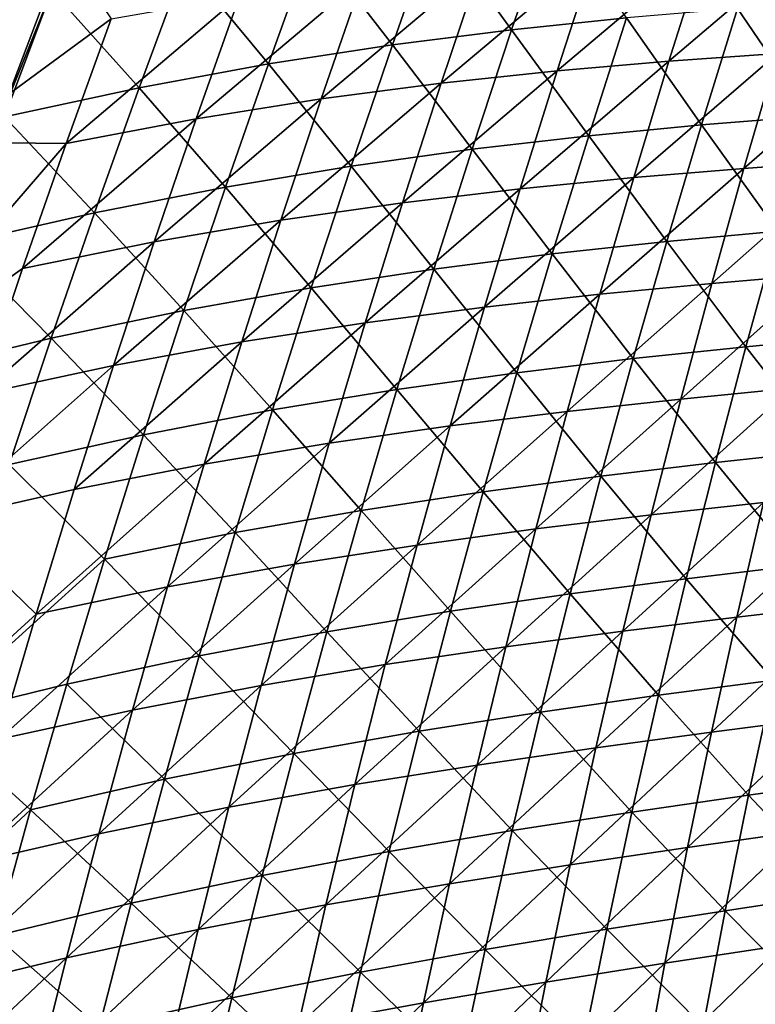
# Model space of a CAD drawing. Header units: metres. Extents: x 0 to 1400, y -1400 to 0.
# Tile 101 of 256: x 109 to 153, y -685 to -626. Entities that reach past the tile are written whole.
import ezdxf

# ---------------------------------------------------------------- set-up
doc = ezdxf.new("R2010")
doc.units = ezdxf.units.M

msp = doc.modelspace()

# ---------------------------------------------------------------- linework, layer by layer
at = {"layer": 'None'}
for points in [[(110.915855, -614.023071, -32.201553), (105.100754, -629.208252, -32.20734), (58.509361, -609.197998, -3)], [(105.100754, -629.208252, -32.20734), (110.915855, -614.023071, -32.201553), (110.071724, -618.974609, -32.845306)], [(105.100754, -629.208252, -32.20734), (110.071724, -618.974609, -32.845306), (104.70063, -633.235657, -32.845341)], [(104.70063, -633.235657, -32.845341), (110.071724, -618.974609, -32.845306), (114.720901, -625.876892, -60.298634)], [(112.709572, -619.547668, -30.882011), (107.468689, -633.375366, -30.876776), (111.189606, -624.167236, -32.102894)], [(107.468689, -633.375366, -30.876776), (112.709572, -619.547668, -30.882011), (109.095268, -622.837463, -29.619539)], [(134.025436, -620.228577, -114.807053), (138.600525, -626.52594, -142.483704), (141.031067, -619.430725, -142.51741)], [(141.031067, -619.430725, -142.51741), (138.600525, -626.52594, -142.483704), (145.450714, -625.820984, -170.257141)], [(131.492783, -627.427002, -114.778008), (134.025436, -620.228577, -114.807053), (126.732697, -621.257751, -87.159447)], [(138.600525, -626.52594, -142.483704), (134.025436, -620.228577, -114.807053), (131.492783, -627.427002, -114.778008)], [(124.09832, -628.565308, -87.135704), (126.732697, -621.257751, -87.159447), (119.126442, -622.558105, -59.579613)], [(131.492783, -627.427002, -114.778008), (126.732697, -621.257751, -87.159447), (124.09832, -628.565308, -87.135704)], [(141.306488, -628.982056, -170.911774), (150.156158, -621.498657, -198.765656), (147.980392, -628.405945, -198.735703)], [(141.306488, -628.982056, -170.911774), (143.584, -621.981934, -170.939209), (150.156158, -621.498657, -198.765656)], [(147.980392, -628.405945, -198.735703), (150.156158, -621.498657, -198.765656), (156.524796, -621.129517, -226.650055)], [(147.980392, -628.405945, -198.735703), (156.524796, -621.129517, -226.650055), (154.450714, -627.947998, -226.618515)], [(134.402908, -629.71759, -143.153351), (143.584, -621.981934, -170.939209), (141.306488, -628.982056, -170.911774)], [(134.402908, -629.71759, -143.153351), (136.781998, -622.619873, -143.177216), (143.584, -621.981934, -170.939209)], [(116.390953, -629.981506, -59.561848), (119.126442, -622.558105, -59.579613), (111.189606, -624.167236, -32.102894)], [(124.09832, -628.565308, -87.135704), (119.126442, -622.558105, -59.579613), (116.390953, -629.981506, -59.561848)], [(127.242935, -630.654114, -115.464973), (129.723221, -623.453613, -115.484261), (136.781998, -622.619873, -143.177216)], [(127.242935, -630.654114, -115.464973), (136.781998, -622.619873, -143.177216), (134.402908, -629.71759, -143.153351)], [(119.797432, -631.834961, -87.843193), (129.723221, -623.453613, -115.484261), (127.242935, -630.654114, -115.464973)], [(119.797432, -631.834961, -87.843193), (122.378464, -624.525635, -87.857147), (129.723221, -623.453613, -115.484261)], [(107.468689, -633.375366, -30.876776), (108.35437, -631.713379, -32.093227), (111.189606, -624.167236, -32.102894)], [(111.189606, -624.167236, -32.102894), (108.35437, -631.713379, -32.093227), (116.390953, -629.981506, -59.561848)], [(112.03978, -633.301453, -60.290672), (122.378464, -624.525635, -87.857147), (119.797432, -631.834961, -87.843193)], [(112.03978, -633.301453, -60.290672), (114.720901, -625.876892, -60.298634), (122.378464, -624.525635, -87.857147)], [(152.070465, -625.271118, -198.0952), (156.438339, -631.674866, -225.950058), (158.486069, -624.835632, -225.991699)], [(149.920013, -632.200928, -198.055161), (152.070465, -625.271118, -198.0952), (145.450714, -625.820984, -170.257141)], [(156.438339, -631.674866, -225.950058), (152.070465, -625.271118, -198.0952), (149.920013, -632.200928, -198.055161)], [(112.03978, -633.301453, -60.290672), (104.70063, -633.235657, -32.845341), (114.720901, -625.876892, -60.298634)], [(138.600525, -626.52594, -142.483704), (143.197525, -632.845337, -170.21965), (145.450714, -625.820984, -170.257141)], [(145.450714, -625.820984, -170.257141), (143.197525, -632.845337, -170.21965), (149.920013, -632.200928, -198.055161)], [(136.244843, -633.649536, -142.449829), (138.600525, -626.52594, -142.483704), (131.492783, -627.427002, -114.778008)], [(143.197525, -632.845337, -170.21965), (138.600525, -626.52594, -142.483704), (136.244843, -633.649536, -142.449829)], [(129.035095, -634.654968, -114.748795), (131.492783, -627.427002, -114.778008), (124.09832, -628.565308, -87.135704)], [(136.244843, -633.649536, -142.449829), (131.492783, -627.427002, -114.778008), (129.035095, -634.654968, -114.748795)], [(145.880096, -635.338623, -198.70575), (154.450714, -627.947998, -226.618515), (152.452255, -634.790344, -226.58699)], [(145.880096, -635.338623, -198.70575), (147.980392, -628.405945, -198.735703), (154.450714, -627.947998, -226.618515)], [(152.452255, -634.790344, -226.58699), (154.450714, -627.947998, -226.618515), (160.743576, -627.567078, -254.553665)], [(152.452255, -634.790344, -226.58699), (160.743576, -627.567078, -254.553665), (158.846695, -634.322449, -254.521393)], [(121.539207, -635.903564, -87.111801), (124.09832, -628.565308, -87.135704), (116.390953, -629.981506, -59.561848)], [(129.035095, -634.654968, -114.748795), (124.09832, -628.565308, -87.135704), (121.539207, -635.903564, -87.111801)], [(139.10437, -636.009155, -170.884354), (141.306488, -628.982056, -170.911774), (147.980392, -628.405945, -198.735703)], [(139.10437, -636.009155, -170.884354), (147.980392, -628.405945, -198.735703), (145.880096, -635.338623, -198.70575)], [(132.099243, -636.843689, -143.129471), (141.306488, -628.982056, -170.911774), (139.10437, -636.009155, -170.884354)], [(132.099243, -636.843689, -143.129471), (134.402908, -629.71759, -143.153351), (141.306488, -628.982056, -170.911774)], [(124.838226, -637.884216, -115.445694), (134.402908, -629.71759, -143.153351), (132.099243, -636.843689, -143.129471)], [(124.838226, -637.884216, -115.445694), (127.242935, -630.654114, -115.464973), (134.402908, -629.71759, -143.153351)], [(108.35437, -631.713379, -32.093227), (113.731216, -637.43634, -59.543934), (116.390953, -629.981506, -59.561848)], [(116.390953, -629.981506, -59.561848), (113.731216, -637.43634, -59.543934), (121.539207, -635.903564, -87.111801)], [(117.292305, -639.174866, -87.829239), (119.797432, -631.834961, -87.843193), (127.242935, -630.654114, -115.464973)], [(117.292305, -639.174866, -87.829239), (127.242935, -630.654114, -115.464973), (124.838226, -637.884216, -115.445694)], [(113.731216, -637.43634, -59.543934), (108.35437, -631.713379, -32.093227), (105.595612, -639.291504, -32.083401)], [(109.435089, -640.757446, -60.28273), (119.797432, -631.834961, -87.843193), (117.292305, -639.174866, -87.829239)], [(109.435089, -640.757446, -60.28273), (112.03978, -633.301453, -60.290672), (119.797432, -631.834961, -87.843193)], [(143.197525, -632.845337, -170.21965), (147.845367, -639.155457, -198.014969), (149.920013, -632.200928, -198.055161)], [(149.920013, -632.200928, -198.055161), (147.845367, -639.155457, -198.014969), (154.466583, -638.537292, -225.908279)], [(154.466583, -638.537292, -225.908279), (156.438339, -631.674866, -225.950058), (149.920013, -632.200928, -198.055161)], [(99.535042, -647.808777, -32.845417), (104.70063, -633.235657, -32.845341), (112.03978, -633.301453, -60.290672)], [(109.435089, -640.757446, -60.28273), (99.535042, -647.808777, -32.845417), (112.03978, -633.301453, -60.290672)], [(141.020035, -639.896057, -170.182022), (143.197525, -632.845337, -170.21965), (136.244843, -633.649536, -142.449829)], [(147.845367, -639.155457, -198.014969), (143.197525, -632.845337, -170.21965), (141.020035, -639.896057, -170.182022)], [(133.964905, -640.800842, -142.415802), (136.244843, -633.649536, -142.449829), (129.035095, -634.654968, -114.748795)], [(141.020035, -639.896057, -170.182022), (136.244843, -633.649536, -142.449829), (133.964905, -640.800842, -142.415802)], [(150.530106, -641.655884, -226.555466), (152.452255, -634.790344, -226.58699), (158.846695, -634.322449, -254.521393)], [(150.530106, -641.655884, -226.555466), (158.846695, -634.322449, -254.521393), (157.026276, -641.099426, -254.489136)], [(126.653313, -641.911865, -114.719429), (129.035095, -634.654968, -114.748795), (121.539207, -635.903564, -87.111801)], [(133.964905, -640.800842, -142.415802), (129.035095, -634.654968, -114.748795), (126.653313, -641.911865, -114.719429)], [(143.856018, -642.296204, -198.675797), (145.880096, -635.338623, -198.70575), (152.452255, -634.790344, -226.58699)], [(143.856018, -642.296204, -198.675797), (152.452255, -634.790344, -226.58699), (150.530106, -641.655884, -226.555466)], [(136.978439, -643.062744, -170.856934), (145.880096, -635.338623, -198.70575), (143.856018, -642.296204, -198.675797)], [(136.978439, -643.062744, -170.856934), (139.10437, -636.009155, -170.884354), (145.880096, -635.338623, -198.70575)], [(113.731216, -637.43634, -59.543934), (119.05632, -643.271729, -87.087746), (121.539207, -635.903564, -87.111801)], [(121.539207, -635.903564, -87.111801), (119.05632, -643.271729, -87.087746), (126.653313, -641.911865, -114.719429)], [(129.871841, -643.997559, -143.105606), (132.099243, -636.843689, -143.129471), (139.10437, -636.009155, -170.884354)], [(129.871841, -643.997559, -143.105606), (139.10437, -636.009155, -170.884354), (136.978439, -643.062744, -170.856934)], [(122.509987, -645.143433, -115.426414), (132.099243, -636.843689, -143.129471), (129.871841, -643.997559, -143.105606)], [(122.509987, -645.143433, -115.426414), (124.838226, -637.884216, -115.445694), (132.099243, -636.843689, -143.129471)], [(111.148247, -644.921936, -59.525879), (113.731216, -637.43634, -59.543934), (105.595612, -639.291504, -32.083401)], [(119.05632, -643.271729, -87.087746), (113.731216, -637.43634, -59.543934), (111.148247, -644.921936, -59.525879)], [(114.864037, -646.544861, -87.815292), (124.838226, -637.884216, -115.445694), (122.509987, -645.143433, -115.426414)], [(114.864037, -646.544861, -87.815292), (117.292305, -639.174866, -87.829239), (124.838226, -637.884216, -115.445694)], [(147.845367, -639.155457, -198.014969), (152.571487, -645.422302, -225.866364), (154.466583, -638.537292, -225.908279)], [(154.466583, -638.537292, -225.908279), (152.571487, -645.422302, -225.866364), (159.117996, -644.794067, -253.815262)], [(106.907822, -648.244385, -60.274807), (109.435089, -640.757446, -60.28273), (117.292305, -639.174866, -87.829239)], [(114.864037, -646.544861, -87.815292), (106.907822, -648.244385, -60.274807), (117.292305, -639.174866, -87.829239)], [(145.84726, -646.134216, -197.974655), (147.845367, -639.155457, -198.014969), (141.020035, -639.896057, -170.182022)], [(152.571487, -645.422302, -225.866364), (147.845367, -639.155457, -198.014969), (145.84726, -646.134216, -197.974655)], [(105.595612, -639.291504, -32.083401), (102.914391, -646.90094, -32.07341), (111.148247, -644.921936, -59.525879)], [(138.919067, -646.972412, -170.144257), (141.020035, -639.896057, -170.182022), (133.964905, -640.800842, -142.415802)], [(145.84726, -646.134216, -197.974655), (141.020035, -639.896057, -170.182022), (138.919067, -646.972412, -170.144257)], [(99.535042, -647.808777, -32.845417), (109.435089, -640.757446, -60.28273), (106.907822, -648.244385, -60.274807)], [(131.761551, -647.979187, -142.381653), (133.964905, -640.800842, -142.415802), (126.653313, -641.911865, -114.719429)], [(138.919067, -646.972412, -170.144257), (133.964905, -640.800842, -142.415802), (131.761551, -647.979187, -142.381653)], [(148.684967, -648.544067, -226.523956), (157.026276, -641.099426, -254.489136), (155.282974, -647.897278, -254.456909)], [(148.684967, -648.544067, -226.523956), (150.530106, -641.655884, -226.555466), (157.026276, -641.099426, -254.489136)], [(119.05632, -643.271729, -87.087746), (124.348328, -649.197083, -114.689911), (126.653313, -641.911865, -114.719429)], [(126.653313, -641.911865, -114.719429), (124.348328, -649.197083, -114.689911), (131.761551, -647.979187, -142.381653)], [(141.90889, -649.278137, -198.645874), (143.856018, -642.296204, -198.675797), (150.530106, -641.655884, -226.555466)], [(141.90889, -649.278137, -198.645874), (150.530106, -641.655884, -226.555466), (148.684967, -648.544067, -226.523956)], [(134.929489, -650.142151, -170.829529), (136.978439, -643.062744, -170.856934), (143.856018, -642.296204, -198.675797)], [(134.929489, -650.142151, -170.829529), (143.856018, -642.296204, -198.675797), (141.90889, -649.278137, -198.645874)], [(116.65062, -650.66925, -87.063545), (119.05632, -643.271729, -87.087746), (111.148247, -644.921936, -59.525879)], [(124.348328, -649.197083, -114.689911), (119.05632, -643.271729, -87.087746), (116.65062, -650.66925, -87.063545)], [(127.721542, -651.178772, -143.081757), (136.978439, -643.062744, -170.856934), (134.929489, -650.142151, -170.829529)], [(127.721542, -651.178772, -143.081757), (129.871841, -643.997559, -143.105606), (136.978439, -643.062744, -170.856934)], [(120.259117, -652.431213, -115.40715), (122.509987, -645.143433, -115.426414), (129.871841, -643.997559, -143.105606)], [(120.259117, -652.431213, -115.40715), (129.871841, -643.997559, -143.105606), (127.721542, -651.178772, -143.081757)], [(102.914391, -646.90094, -32.07341), (108.643051, -652.437622, -59.50769), (111.148247, -644.921936, -59.525879)], [(111.148247, -644.921936, -59.525879), (108.643051, -652.437622, -59.50769), (116.65062, -650.66925, -87.063545)], [(152.571487, -645.422302, -225.866364), (157.403198, -651.608765, -253.772552), (159.117996, -644.794067, -253.815262)], [(112.51355, -653.944519, -87.801361), (122.509987, -645.143433, -115.426414), (120.259117, -652.431213, -115.40715)], [(112.51355, -653.944519, -87.801361), (114.864037, -646.544861, -87.815292), (122.509987, -645.143433, -115.426414)], [(150.753738, -652.329041, -225.824341), (152.571487, -645.422302, -225.866364), (145.84726, -646.134216, -197.974655)], [(157.403198, -651.608765, -253.772552), (152.571487, -645.422302, -225.866364), (150.753738, -652.329041, -225.824341)], [(143.926453, -653.136353, -197.934235), (145.84726, -646.134216, -197.974655), (138.919067, -646.972412, -170.144257)], [(150.753738, -652.329041, -225.824341), (145.84726, -646.134216, -197.974655), (143.926453, -653.136353, -197.934235)], [(112.51355, -653.944519, -87.801361), (104.458954, -655.761658, -60.266914), (114.864037, -646.544861, -87.815292)], [(104.458954, -655.761658, -60.266914), (106.907822, -648.244385, -60.274807), (114.864037, -646.544861, -87.815292)], [(136.895416, -654.07373, -170.106369), (138.919067, -646.972412, -170.144257), (131.761551, -647.979187, -142.381653)], [(143.926453, -653.136353, -197.934235), (138.919067, -646.972412, -170.144257), (136.895416, -654.07373, -170.106369)], [(124.348328, -649.197083, -114.689911), (129.635635, -655.183899, -142.347366), (131.761551, -647.979187, -142.381653)], [(131.761551, -647.979187, -142.381653), (129.635635, -655.183899, -142.347366), (136.895416, -654.07373, -170.106369)], [(146.917526, -655.454407, -226.492477), (148.684967, -648.544067, -226.523956), (155.282974, -647.897278, -254.456909)], [(146.917526, -655.454407, -226.492477), (155.282974, -647.897278, -254.456909), (153.617432, -654.715515, -254.424713)], [(140.039459, -656.283813, -198.615997), (148.684967, -648.544067, -226.523956), (146.917526, -655.454407, -226.492477)], [(140.039459, -656.283813, -198.615997), (141.90889, -649.278137, -198.645874), (148.684967, -648.544067, -226.523956)], [(122.121078, -656.509888, -114.660255), (124.348328, -649.197083, -114.689911), (116.65062, -650.66925, -87.063545)], [(129.635635, -655.183899, -142.347366), (124.348328, -649.197083, -114.689911), (122.121078, -656.509888, -114.660255)], [(132.958298, -657.246948, -170.80217), (134.929489, -650.142151, -170.829529), (141.90889, -649.278137, -198.645874)], [(132.958298, -657.246948, -170.80217), (141.90889, -649.278137, -198.645874), (140.039459, -656.283813, -198.615997)], [(125.649193, -658.38678, -143.057922), (127.721542, -651.178772, -143.081757), (134.929489, -650.142151, -170.829529)], [(125.649193, -658.38678, -143.057922), (134.929489, -650.142151, -170.829529), (132.958298, -657.246948, -170.80217)], [(108.643051, -652.437622, -59.50769), (114.32309, -658.095337, -87.039215), (116.65062, -650.66925, -87.063545)], [(116.65062, -650.66925, -87.063545), (114.32309, -658.095337, -87.039215), (122.121078, -656.509888, -114.660255)], [(118.086502, -659.74707, -115.387901), (127.721542, -651.178772, -143.081757), (125.649193, -658.38678, -143.057922)], [(118.086502, -659.74707, -115.387901), (120.259117, -652.431213, -115.40715), (127.721542, -651.178772, -143.081757)], [(155.76651, -658.442749, -253.729767), (157.403198, -651.608765, -253.772552), (150.753738, -652.329041, -225.824341)], [(108.643051, -652.437622, -59.50769), (103.870117, -667.556335, -59.470943), (114.32309, -658.095337, -87.039215)], [(110.241791, -661.37323, -87.787445), (112.51355, -653.944519, -87.801361), (120.259117, -652.431213, -115.40715)], [(110.241791, -661.37323, -87.787445), (120.259117, -652.431213, -115.40715), (118.086502, -659.74707, -115.387901)], [(149.014069, -659.256775, -225.782227), (150.753738, -652.329041, -225.824341), (143.926453, -653.136353, -197.934235)], [(155.76651, -658.442749, -253.729767), (150.753738, -652.329041, -225.824341), (149.014069, -659.256775, -225.782227)], [(142.083725, -660.161133, -197.893707), (143.926453, -653.136353, -197.934235), (136.895416, -654.07373, -170.106369)], [(149.014069, -659.256775, -225.782227), (143.926453, -653.136353, -197.934235), (142.083725, -660.161133, -197.893707)], [(104.458954, -655.761658, -60.266914), (112.51355, -653.944519, -87.801361), (110.241791, -661.37323, -87.787445)], [(129.635635, -655.183899, -142.347366), (134.949951, -661.199219, -170.06839), (136.895416, -654.07373, -170.106369)], [(136.895416, -654.07373, -170.106369), (134.949951, -661.199219, -170.06839), (142.083725, -660.161133, -197.893707)], [(152.030289, -661.553528, -254.392578), (153.617432, -654.715515, -254.424713), (160.164597, -654.023926, -282.407928)], [(152.030289, -661.553528, -254.392578), (160.164597, -654.023926, -282.407928), (158.67894, -660.770996, -282.375885)], [(145.228485, -662.38623, -226.461044), (146.917526, -655.454407, -226.492477), (153.617432, -654.715515, -254.424713)], [(145.228485, -662.38623, -226.461044), (153.617432, -654.715515, -254.424713), (152.030289, -661.553528, -254.392578)], [(127.588112, -662.414185, -142.312973), (129.635635, -655.183899, -142.347366), (122.121078, -656.509888, -114.660255)], [(134.949951, -661.199219, -170.06839), (129.635635, -655.183899, -142.347366), (127.588112, -662.414185, -142.312973)], [(138.248474, -663.312744, -198.586151), (140.039459, -656.283813, -198.615997), (146.917526, -655.454407, -226.492477)], [(138.248474, -663.312744, -198.586151), (146.917526, -655.454407, -226.492477), (145.228485, -662.38623, -226.461044)], [(99.800339, -670.885254, -60.251221), (104.458954, -655.761658, -60.266914), (110.241791, -661.37323, -87.787445)], [(114.32309, -658.095337, -87.039215), (119.972527, -663.849487, -114.630486), (122.121078, -656.509888, -114.660255)], [(122.121078, -656.509888, -114.660255), (119.972527, -663.849487, -114.630486), (127.588112, -662.414185, -142.312973)], [(131.065689, -664.376526, -170.774841), (140.039459, -656.283813, -198.615997), (138.248474, -663.312744, -198.586151)], [(131.065689, -664.376526, -170.774841), (132.958298, -657.246948, -170.80217), (140.039459, -656.283813, -198.615997)], [(123.65564, -665.621094, -143.034149), (125.649193, -658.38678, -143.057922), (132.958298, -657.246948, -170.80217)], [(123.65564, -665.621094, -143.034149), (132.958298, -657.246948, -170.80217), (131.065689, -664.376526, -170.774841)], [(103.870117, -667.556335, -59.470943), (112.074753, -665.549255, -87.014755), (114.32309, -658.095337, -87.039215)], [(114.32309, -658.095337, -87.039215), (112.074753, -665.549255, -87.014755), (119.972527, -663.849487, -114.630486)], [(115.993042, -667.090393, -115.368675), (118.086502, -659.74707, -115.387901), (125.649193, -658.38678, -143.057922)], [(115.993042, -667.090393, -115.368675), (125.649193, -658.38678, -143.057922), (123.65564, -665.621094, -143.034149)], [(154.208557, -665.295227, -253.686905), (155.76651, -658.442749, -253.729767), (149.014069, -659.256775, -225.782227)], [(108.049698, -668.830505, -87.773552), (118.086502, -659.74707, -115.387901), (115.993042, -667.090393, -115.368675)], [(108.049698, -668.830505, -87.773552), (110.241791, -661.37323, -87.787445), (118.086502, -659.74707, -115.387901)], [(147.353165, -666.204712, -225.740036), (149.014069, -659.256775, -225.782227), (142.083725, -660.161133, -197.893707)], [(154.208557, -665.295227, -253.686905), (149.014069, -659.256775, -225.782227), (147.353165, -666.204712, -225.740036)], [(134.949951, -661.199219, -170.06839), (140.31987, -667.207764, -197.853104), (142.083725, -660.161133, -197.893707)], [(142.083725, -660.161133, -197.893707), (140.31987, -667.207764, -197.853104), (147.353165, -666.204712, -225.740036)], [(150.522156, -668.410706, -254.360489), (152.030289, -661.553528, -254.392578), (158.67894, -660.770996, -282.375885)], [(150.522156, -668.410706, -254.360489), (158.67894, -660.770996, -282.375885), (157.272263, -667.535339, -282.343933)], [(108.049698, -668.830505, -87.773552), (99.800339, -670.885254, -60.251221), (110.241791, -661.37323, -87.787445)], [(133.083511, -668.348083, -170.030319), (134.949951, -661.199219, -170.06839), (127.588112, -662.414185, -142.312973)], [(140.31987, -667.207764, -197.853104), (134.949951, -661.199219, -170.06839), (133.083511, -668.348083, -170.030319)], [(143.61853, -669.338989, -226.429672), (145.228485, -662.38623, -226.461044), (152.030289, -661.553528, -254.392578)], [(143.61853, -669.338989, -226.429672), (152.030289, -661.553528, -254.392578), (150.522156, -668.410706, -254.360489)], [(119.972527, -663.849487, -114.630486), (125.619873, -669.66925, -142.278473), (127.588112, -662.414185, -142.312973)], [(127.588112, -662.414185, -142.312973), (125.619873, -669.66925, -142.278473), (133.083511, -668.348083, -170.030319)], [(136.536667, -670.364319, -198.556351), (138.248474, -663.312744, -198.586151), (145.228485, -662.38623, -226.461044)], [(136.536667, -670.364319, -198.556351), (145.228485, -662.38623, -226.461044), (143.61853, -669.338989, -226.429672)], [(129.252441, -671.530396, -170.747574), (131.065689, -664.376526, -170.774841), (138.248474, -663.312744, -198.586151)], [(129.252441, -671.530396, -170.747574), (138.248474, -663.312744, -198.586151), (136.536667, -670.364319, -198.556351)], [(112.074753, -665.549255, -87.014755), (117.903656, -671.215088, -114.600594), (119.972527, -663.849487, -114.630486)], [(119.972527, -663.849487, -114.630486), (117.903656, -671.215088, -114.600594), (125.619873, -669.66925, -142.278473)], [(121.741722, -672.881165, -143.010406), (131.065689, -664.376526, -170.774841), (129.252441, -671.530396, -170.747574)], [(121.741722, -672.881165, -143.010406), (123.65564, -665.621094, -143.034149), (131.065689, -664.376526, -170.774841)], [(112.074753, -665.549255, -87.014755), (103.870117, -667.556335, -59.470943), (109.906647, -673.03009, -86.990173)], [(112.074753, -665.549255, -87.014755), (109.906647, -673.03009, -86.990173), (117.903656, -671.215088, -114.600594)], [(113.979622, -674.460815, -115.349487), (115.993042, -667.090393, -115.368675), (123.65564, -665.621094, -143.034149)], [(121.741722, -672.881165, -143.010406), (113.979622, -674.460815, -115.349487), (123.65564, -665.621094, -143.034149)], [(152.730011, -672.165405, -253.643997), (154.208557, -665.295227, -253.686905), (147.353165, -666.204712, -225.740036)], [(159.53566, -671.211121, -281.648315), (154.208557, -665.295227, -253.686905), (152.730011, -672.165405, -253.643997)], [(140.31987, -667.207764, -197.853104), (145.771774, -673.172058, -225.6978), (147.353165, -666.204712, -225.740036)], [(147.353165, -666.204712, -225.740036), (145.771774, -673.172058, -225.6978), (152.730011, -672.165405, -253.643997)], [(105.938202, -676.315857, -87.759689), (108.049698, -668.830505, -87.773552), (115.993042, -667.090393, -115.368675)], [(105.938202, -676.315857, -87.759689), (115.993042, -667.090393, -115.368675), (113.979622, -674.460815, -115.349487)], [(138.635666, -674.27533, -197.812439), (140.31987, -667.207764, -197.853104), (133.083511, -668.348083, -170.030319)], [(145.771774, -673.172058, -225.6978), (140.31987, -667.207764, -197.853104), (138.635666, -674.27533, -197.812439)], [(103.870117, -667.556335, -59.470943), (99.421059, -682.785767, -59.433765), (109.906647, -673.03009, -86.990173)], [(149.093704, -675.286438, -254.328476), (150.522156, -668.410706, -254.360489), (157.272263, -667.535339, -282.343933)], [(149.093704, -675.286438, -254.328476), (157.272263, -667.535339, -282.343933), (155.94519, -674.316467, -282.312042)], [(125.619873, -669.66925, -142.278473), (131.296951, -675.51947, -169.992172), (133.083511, -668.348083, -170.030319)], [(133.083511, -668.348083, -170.030319), (131.296951, -675.51947, -169.992172), (138.635666, -674.27533, -197.812439)], [(142.088348, -676.312195, -226.398361), (143.61853, -669.338989, -226.429672), (150.522156, -668.410706, -254.360489)], [(149.093704, -675.286438, -254.328476), (142.088348, -676.312195, -226.398361), (150.522156, -668.410706, -254.360489)], [(117.903656, -671.215088, -114.600594), (123.73185, -676.948242, -142.243896), (125.619873, -669.66925, -142.278473)], [(125.619873, -669.66925, -142.278473), (123.73185, -676.948242, -142.243896), (131.296951, -675.51947, -169.992172)], [(134.9048, -677.438049, -198.526611), (136.536667, -670.364319, -198.556351), (143.61853, -669.338989, -226.429672)], [(134.9048, -677.438049, -198.526611), (143.61853, -669.338989, -226.429672), (142.088348, -676.312195, -226.398361)], [(127.519348, -678.708069, -170.720352), (129.252441, -671.530396, -170.747574), (136.536667, -670.364319, -198.556351)], [(134.9048, -677.438049, -198.526611), (127.519348, -678.708069, -170.720352), (136.536667, -670.364319, -198.556351)], [(109.906647, -673.03009, -86.990173), (115.915443, -678.605774, -114.570602), (117.903656, -671.215088, -114.600594)], [(117.903656, -671.215088, -114.600594), (115.915443, -678.605774, -114.570602), (123.73185, -676.948242, -142.243896)], [(119.908287, -680.166443, -142.98671), (121.741722, -672.881165, -143.010406), (129.252441, -671.530396, -170.747574)], [(119.908287, -680.166443, -142.98671), (129.252441, -671.530396, -170.747574), (127.519348, -678.708069, -170.720352)], [(158.239471, -678.002075, -281.605621), (159.53566, -671.211121, -281.648315), (152.730011, -672.165405, -253.643997)], [(145.771774, -673.172058, -225.6978), (151.331497, -679.052429, -253.601044), (152.730011, -672.165405, -253.643997)], [(152.730011, -672.165405, -253.643997), (151.331497, -679.052429, -253.601044), (158.239471, -678.002075, -281.605621)], [(99.421059, -682.785767, -59.433765), (107.819809, -680.537109, -86.965492), (109.906647, -673.03009, -86.990173)], [(109.906647, -673.03009, -86.990173), (107.819809, -680.537109, -86.965492), (115.915443, -678.605774, -114.570602)], [(119.908287, -680.166443, -142.98671), (112.047134, -681.857727, -115.33033), (121.741722, -672.881165, -143.010406)], [(112.047134, -681.857727, -115.33033), (113.979622, -674.460815, -115.349487), (121.741722, -672.881165, -143.010406)], [(144.270599, -680.157898, -225.655502), (145.771774, -673.172058, -225.6978), (138.635666, -674.27533, -197.812439)], [(151.331497, -679.052429, -253.601044), (145.771774, -673.172058, -225.6978), (144.270599, -680.157898, -225.655502)], [(103.908241, -683.828796, -87.745865), (105.938202, -676.315857, -87.759689), (113.979622, -674.460815, -115.349487)], [(112.047134, -681.857727, -115.33033), (103.908241, -683.828796, -87.745865), (113.979622, -674.460815, -115.349487)], [(131.296951, -675.51947, -169.992172), (137.031921, -681.363159, -197.771729), (138.635666, -674.27533, -197.812439)], [(138.635666, -674.27533, -197.812439), (137.031921, -681.363159, -197.771729), (144.270599, -680.157898, -225.655502)], [(147.745575, -682.180115, -254.296539), (149.093704, -675.286438, -254.328476), (155.94519, -674.316467, -282.312042)], [(155.94519, -674.316467, -282.312042), (154.698288, -681.113647, -282.280273), (147.745575, -682.180115, -254.296539)], [(123.73185, -676.948242, -142.243896), (129.591125, -682.712646, -169.953964), (131.296951, -675.51947, -169.992172)], [(131.296951, -675.51947, -169.992172), (129.591125, -682.712646, -169.953964), (137.031921, -681.363159, -197.771729)], [(147.745575, -682.180115, -254.296539), (140.638626, -683.305115, -226.367126), (149.093704, -675.286438, -254.328476)], [(140.638626, -683.305115, -226.367126), (142.088348, -676.312195, -226.398361), (149.093704, -675.286438, -254.328476)], [(133.353592, -684.533325, -198.496964), (134.9048, -677.438049, -198.526611), (142.088348, -676.312195, -226.398361)], [(142.088348, -676.312195, -226.398361), (140.638626, -683.305115, -226.367126), (133.353592, -684.533325, -198.496964)], [(115.915443, -678.605774, -114.570602), (121.924957, -684.250366, -142.209244), (123.73185, -676.948242, -142.243896)], [(123.73185, -676.948242, -142.243896), (121.924957, -684.250366, -142.209244), (129.591125, -682.712646, -169.953964)], [(133.353592, -684.533325, -198.496964), (125.867203, -685.908936, -170.693207), (134.9048, -677.438049, -198.526611)], [(125.867203, -685.908936, -170.693207), (127.519348, -678.708069, -170.720352), (134.9048, -677.438049, -198.526611)], [(151.331497, -679.052429, -253.601044), (157.023758, -684.807312, -281.562927), (158.239471, -678.002075, -281.605621)], [(107.819809, -680.537109, -86.965492), (114.008881, -686.020813, -114.54052), (115.915443, -678.605774, -114.570602)], [(115.915443, -678.605774, -114.570602), (114.008881, -686.020813, -114.54052), (121.924957, -684.250366, -142.209244)], [(118.156181, -687.47644, -142.963089), (119.908287, -680.166443, -142.98671), (127.519348, -678.708069, -170.720352)], [(127.519348, -678.708069, -170.720352), (125.867203, -685.908936, -170.693207), (118.156181, -687.47644, -142.963089)], [(150.013687, -685.955505, -253.558075), (151.331497, -679.052429, -253.601044), (144.270599, -680.157898, -225.655502)], [(157.023758, -684.807312, -281.562927), (151.331497, -679.052429, -253.601044), (150.013687, -685.955505, -253.558075)], [(118.156181, -687.47644, -142.963089), (110.196465, -689.28064, -115.311218), (119.908287, -680.166443, -142.98671)], [(110.196465, -689.28064, -115.311218), (112.047134, -681.857727, -115.33033), (119.908287, -680.166443, -142.98671)], [(137.031921, -681.363159, -197.771729), (142.850372, -687.16156, -225.61319), (144.270599, -680.157898, -225.655502)], [(144.270599, -680.157898, -225.655502), (142.850372, -687.16156, -225.61319), (150.013687, -685.955505, -253.558075)], [(107.819809, -680.537109, -86.965492), (105.815277, -688.069397, -86.940712), (114.008881, -686.020813, -114.54052)], [(129.591125, -682.712646, -169.953964), (135.509399, -688.470398, -197.730972), (137.031921, -681.363159, -197.771729)], [(137.031921, -681.363159, -197.771729), (135.509399, -688.470398, -197.730972), (142.850372, -687.16156, -225.61319)], [(153.53215, -687.926331, -282.248596), (146.478378, -689.091125, -254.264709), (154.698288, -681.113647, -282.280273)], [(154.698288, -681.113647, -282.280273), (146.478378, -689.091125, -254.264709), (147.745575, -682.180115, -254.296539)], [(110.196465, -689.28064, -115.311218), (101.960762, -691.368713, -87.732071), (112.047134, -681.857727, -115.33033)], [(101.960762, -691.368713, -87.732071), (103.908241, -683.828796, -87.745865), (112.047134, -681.857727, -115.33033)], [(146.478378, -689.091125, -254.264709), (139.270065, -690.317322, -226.335983), (147.745575, -682.180115, -254.296539)], [(147.745575, -682.180115, -254.296539), (139.270065, -690.317322, -226.335983), (140.638626, -683.305115, -226.367126)], [(121.924957, -684.250366, -142.209244), (127.966911, -689.926697, -169.915726), (129.591125, -682.712646, -169.953964)], [(129.591125, -682.712646, -169.953964), (127.966911, -689.926697, -169.915726), (135.509399, -688.470398, -197.730972)], [(139.270065, -690.317322, -226.335983), (131.88382, -691.649597, -198.467377), (140.638626, -683.305115, -226.367126)], [(140.638626, -683.305115, -226.367126), (131.88382, -691.649597, -198.467377), (133.353592, -684.533325, -198.496964)], [(114.008881, -686.020813, -114.54052), (120.200119, -691.574829, -142.174545), (121.924957, -684.250366, -142.209244)], [(121.924957, -684.250366, -142.209244), (120.200119, -691.574829, -142.174545), (127.966911, -689.926697, -169.915726)], [(131.88382, -691.649597, -198.467377), (124.296806, -693.132507, -170.666153), (133.353592, -684.533325, -198.496964)], [(133.353592, -684.533325, -198.496964), (124.296806, -693.132507, -170.666153), (125.867203, -685.908936, -170.693207)]]:
    msp.add_3dface(points, dxfattribs=at)

doc.saveas('drawing.dxf')
